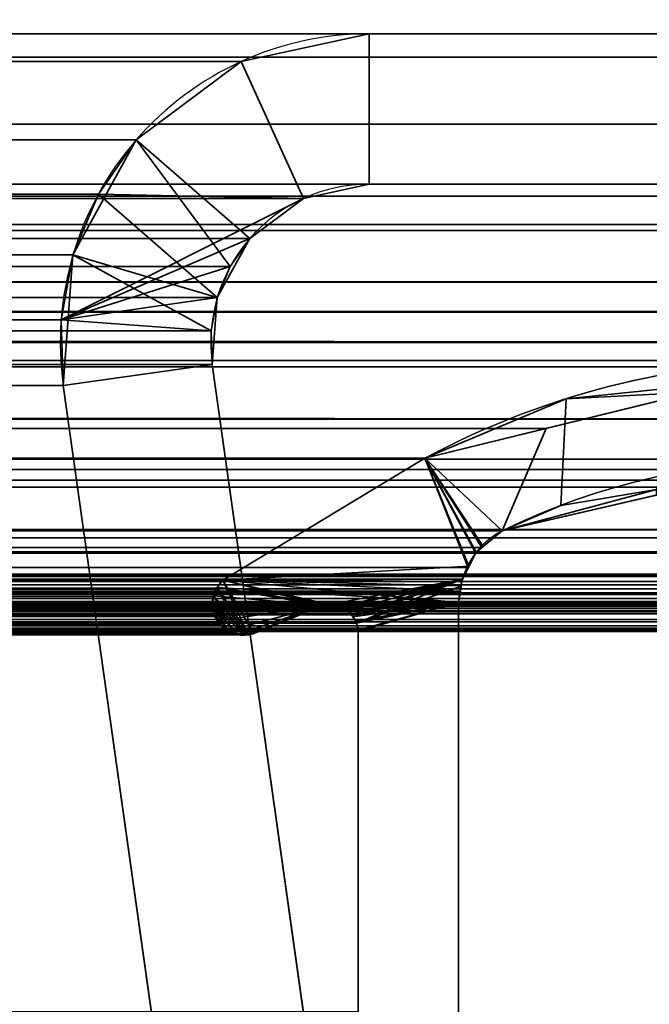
# Model space of a CAD drawing. Header units: millimetres. Extents: x -508 to 6708, y -115 to 193.
# Tile 255 of 256: x 299.63 to 305.9, y 6.82 to 16.64. Entities that reach past the tile are written whole.
import ezdxf

# ---------------------------------------------------------------- set-up
doc = ezdxf.new("R2010")
doc.units = ezdxf.units.MM
doc.layers.add('151', color=7, linetype='Continuous', true_color=0xffffff)

# ---------------------------------------------------------------- blocks, each defined once
blk = doc.blocks.new('UG_SURFACE_001')
at = {"layer": '151', "color": 252, "linetype": 'Continuous', "lineweight": 35}
for points in [[(507.5, -10, 2215.25), (507.5, 174.4, 2215.25), (-507.5, 174.4, 2215.25), (-507.5, -10, 2215.25)], [(-357.5, -10, 2065.2499), (-357.5, 174.4, 2065.2499), (357.5, 174.4, 2065.2499), (357.5, -10, 2065.2499)]]:
    blk.add_3dface(points, dxfattribs=at)
blk = doc.blocks.new('UG_SURFACE_086')
at = {"layer": '151', "color": 252, "linetype": 'Continuous', "lineweight": 35}
for points in [[(311.42, 16.5, 2018.6701), (-311.42, 16.5, 2018.6701), (-312.5987, 16.2655, 2019.8486), (312.5987, 16.2655, 2019.8486)], [(-311.42, 16.5, 2018.6701), (311.42, 16.5, 2018.6701), (303.11, 16.5, 2010.36), (-303.11, 16.5, 2010.36)], [(301.8327, 16.2227, 2009.0828), (-301.8327, 16.2227, 2009.0828), (-303.11, 16.5, 2010.36), (303.11, 16.5, 2010.36)], [(303.11, 15, 2010.36), (302.4547, 14.8577, 2009.7048), (301.8327, 16.2227, 2009.0828), (303.11, 16.5, 2010.36)], [(311.42, 15, 2018.6701), (303.11, 15, 2010.36), (303.11, 16.5, 2010.36), (311.42, 16.5, 2018.6701)], [(312.5987, 16.2655, 2019.8486), (-312.5987, 16.2655, 2019.8486), (-313.5979, 15.5979, 2020.8478), (313.5979, 15.5979, 2020.8478)], [(300.7855, 15.4407, 2008.0354), (-300.7855, 15.4407, 2008.0354), (-301.8327, 16.2227, 2009.0828), (301.8327, 16.2227, 2009.0828)], [(300.4096, 14.9014, 2007.6597), (300.7855, 15.4407, 2008.0354), (301.8327, 16.2227, 2009.0828), (302.4547, 14.8577, 2009.7048)], [(313.5979, 15.5979, 2020.8478), (-313.5979, 15.5979, 2020.8478), (-314.2655, 14.5987, 2021.5156), (314.2655, 14.5987, 2021.5156)], [(-300.4096, 14.9014, 2007.6597), (-300.7855, 15.4407, 2008.0354), (300.7855, 15.4407, 2008.0354)], [(-300.4096, 14.9014, 2007.6597), (300.7855, 15.4407, 2008.0354), (300.4096, 14.9014, 2007.6597)], [(312.0247, 14.8797, 2019.2747), (-312.0247, 14.8797, 2019.2747), (-311.42, 15, 2018.6701), (311.42, 15, 2018.6701)], [(-311.42, 15, 2018.6701), (-303.11, 15, 2010.36), (303.11, 15, 2010.36), (311.42, 15, 2018.6701)], [(303.11, 15, 2010.36), (-303.11, 15, 2010.36), (-302.4547, 14.8577, 2009.7048), (302.4547, 14.8577, 2009.7048)], [(312.5372, 14.5372, 2019.7873), (-312.5372, 14.5372, 2019.7873), (-312.0247, 14.8797, 2019.2747), (312.0247, 14.8797, 2019.2747)], [(302.4547, 14.8577, 2009.7048), (-302.4547, 14.8577, 2009.7048), (-301.9175, 14.4566, 2009.1674), (301.9175, 14.4566, 2009.1674)], [(300.4096, 14.9014, 2007.6597), (-300.1568, 14.2948, 2007.4067), (-300.4096, 14.9014, 2007.6597)], [(300.4096, 14.9014, 2007.6597), (300.1568, 14.2948, 2007.4067), (-300.1568, 14.2948, 2007.4067)], [(302.4547, 14.8577, 2009.7048), (300.0384, 13.6483, 2007.2885), (300.1568, 14.2948, 2007.4067), (300.4096, 14.9014, 2007.6597)], [(300.0384, 13.6483, 2007.2885), (302.4547, 14.8577, 2009.7048), (301.9175, 14.4566, 2009.1674)], [(314.4408, 14.0209, 2021.6908), (314.2655, 14.5987, 2021.5156), (-314.2655, 14.5987, 2021.5156), (-314.4408, 14.0209, 2021.6908)], [(312.8797, 14.0246, 2020.1297), (-312.8797, 14.0246, 2020.1297), (-312.5372, 14.5372, 2019.7873), (312.5372, 14.5372, 2019.7873)], [(301.7247, 14.18, 2008.9748), (-301.9175, 14.4566, 2009.1674), (-301.7247, 14.18, 2008.9748)], [(301.7247, 14.18, 2008.9748), (301.9175, 14.4566, 2009.1674), (-301.9175, 14.4566, 2009.1674)], [(300.0384, 13.6483, 2007.2885), (301.9175, 14.4566, 2009.1674), (301.7247, 14.18, 2008.9748)], [(-300.0384, 13.6483, 2007.2885), (-300.1568, 14.2948, 2007.4067), (300.1568, 14.2948, 2007.4067)], [(-300.0384, 13.6483, 2007.2885), (300.1568, 14.2948, 2007.4067), (300.0384, 13.6483, 2007.2885)], [(-301.7247, 14.18, 2008.9748), (301.595, 13.8687, 2008.8451), (301.7247, 14.18, 2008.9748)], [(-301.7247, 14.18, 2008.9748), (-301.595, 13.8687, 2008.8451), (301.595, 13.8687, 2008.8451)], [(301.7247, 14.18, 2008.9748), (301.595, 13.8687, 2008.8451), (300.0384, 13.6483, 2007.2885)], [(-314.4408, 14.0209, 2021.6908), (-314.5, 13.42, 2021.75), (314.5, 13.42, 2021.75)], [(-314.4408, 14.0209, 2021.6908), (314.5, 13.42, 2021.75), (314.4408, 14.0209, 2021.6908)], [(-312.9697, 13.7282, 2020.2196), (-312.8797, 14.0246, 2020.1297), (312.8797, 14.0246, 2020.1297), (312.9697, 13.7282, 2020.2196)], [(301.5343, 13.5371, 2008.7843), (-301.595, 13.8687, 2008.8451), (-301.5343, 13.5371, 2008.7843)], [(301.5343, 13.5371, 2008.7843), (301.595, 13.8687, 2008.8451), (-301.595, 13.8687, 2008.8451)], [(301.595, 13.8687, 2008.8451), (301.5343, 13.5371, 2008.7843), (300.0384, 13.6483, 2007.2885)], [(312.9697, 13.7282, 2020.2196), (-313, 13.42, 2020.2501), (-312.9697, 13.7282, 2020.2196)], [(312.9697, 13.7282, 2020.2196), (313, 13.42, 2020.2501), (-313, 13.42, 2020.2501)], [(300.0384, 13.6483, 2007.2885), (-300.0599, 12.9913, 2007.3099), (-300.0384, 13.6483, 2007.2885)], [(300.0384, 13.6483, 2007.2885), (300.0599, 12.9913, 2007.3099), (-300.0599, 12.9913, 2007.3099)], [(300.0599, 12.9913, 2007.3099), (300.0384, 13.6483, 2007.2885), (301.5343, 13.5371, 2008.7843), (301.5454, 13.2001, 2008.7953)], [(-301.5343, 13.5371, 2008.7843), (-301.5454, 13.2001, 2008.7953), (301.5454, 13.2001, 2008.7953)], [(-301.5343, 13.5371, 2008.7843), (301.5454, 13.2001, 2008.7953), (301.5343, 13.5371, 2008.7843)], [(-314.5, -21.92, 2021.75), (314.5, -21.92, 2021.75), (314.5, 13.42, 2021.75), (-314.5, 13.42, 2021.75)], [(-313, -21.92, 2020.2501), (-313, 13.42, 2020.2501), (313, 13.42, 2020.2501), (313, -21.92, 2020.2501)], [(-301.5454, 13.2001, 2008.7953), (-302.4781, 6.5631, 2009.7282), (302.4781, 6.5631, 2009.7282), (301.5454, 13.2001, 2008.7953)], [(300.9927, 6.3544, 2008.2426), (300.0599, 12.9913, 2007.3099), (301.5454, 13.2001, 2008.7953), (302.4781, 6.5631, 2009.7282)], [(-300.0599, 12.9913, 2007.3099), (300.0599, 12.9913, 2007.3099), (300.9927, 6.3544, 2008.2426), (-300.9927, 6.3544, 2008.2426)]]:
    blk.add_3dface(points, dxfattribs=at)
blk = doc.blocks.new('UG_SURFACE_087')
at = {"layer": '151', "color": 252, "linetype": 'Continuous', "lineweight": 35}
for points in [[(303.11, 16.5, 2010.36), (303.11, 16.5, -7.75), (301.8327, 16.2227, -7.75), (301.8327, 16.2227, 2009.0828)], [(303.11, 15, -7.75), (302.4547, 14.8577, -7.75), (301.8327, 16.2227, -7.75), (303.11, 16.5, -7.75)], [(303.11, 16.5, 2010.36), (301.8327, 16.2227, 2009.0828), (302.4547, 14.8577, 2009.7048), (303.11, 15, 2010.36)], [(311.42, 16.5, 2018.6701), (311.42, 16.5, -7.75), (303.11, 16.5, -7.75), (303.11, 16.5, 2010.36)], [(311.42, 15, -7.75), (303.11, 15, -7.75), (303.11, 16.5, -7.75), (311.42, 16.5, -7.75)], [(311.42, 16.5, 2018.6701), (303.11, 16.5, 2010.36), (303.11, 15, 2010.36), (311.42, 15, 2018.6701)], [(301.8327, 16.2227, 2009.0828), (301.8327, 16.2227, -7.75), (300.7855, 15.4407, -7.75), (300.7855, 15.4407, 2008.0354)], [(302.4547, 14.8577, -7.75), (301.9175, 14.4566, -7.75), (300.7855, 15.4407, -7.75), (301.8327, 16.2227, -7.75)], [(301.9175, 14.4566, 2009.1674), (302.4547, 14.8577, 2009.7048), (301.8327, 16.2227, 2009.0828), (300.7855, 15.4407, 2008.0354)], [(300.7855, 15.4407, -7.75), (300.1568, 14.2948, -7.75), (300.1568, 14.2948, 2007.4067)], [(300.1568, 14.2948, 2007.4067), (300.4096, 14.9014, 2007.6597), (300.7855, 15.4407, -7.75)], [(300.1568, 14.2948, -7.75), (300.7855, 15.4407, -7.75), (301.9175, 14.4566, -7.75), (301.595, 13.8687, -7.75)], [(300.4096, 14.9014, 2007.6597), (300.7855, 15.4407, 2008.0354), (300.7855, 15.4407, -7.75)], [(300.7855, 15.4407, 2008.0354), (300.4096, 14.9014, 2007.6597), (301.595, 13.8687, 2008.8451), (301.7247, 14.18, 2008.9748)], [(301.7247, 14.18, 2008.9748), (301.9175, 14.4566, 2009.1674), (300.7855, 15.4407, 2008.0354)], [(302.4547, 14.8577, 2009.7048), (302.4547, 14.8577, -7.75), (303.11, 15, -7.75), (303.11, 15, 2010.36)], [(311.42, 15, 2018.6701), (303.11, 15, 2010.36), (303.11, 15, -7.75), (311.42, 15, -7.75)], [(301.5343, 13.5371, 2008.7843), (301.595, 13.8687, 2008.8451), (300.4096, 14.9014, 2007.6597), (300.1568, 14.2948, 2007.4067)], [(301.9175, 14.4566, 2009.1674), (301.9175, 14.4566, -7.75), (302.4547, 14.8577, -7.75), (302.4547, 14.8577, 2009.7048)], [(301.7247, 14.18, 2008.9748), (301.595, 13.8687, -7.75), (301.9175, 14.4566, -7.75)], [(301.9175, 14.4566, -7.75), (301.9175, 14.4566, 2009.1674), (301.7247, 14.18, 2008.9748)], [(300.0384, 13.6483, 2007.2885), (300.1568, 14.2948, -7.75), (300.0599, 12.9913, -7.75)], [(300.0384, 13.6483, 2007.2885), (300.1568, 14.2948, 2007.4067), (300.1568, 14.2948, -7.75)], [(300.1568, 14.2948, 2007.4067), (300.0384, 13.6483, 2007.2885), (301.5343, 13.5371, 2008.7843)], [(300.0599, 12.9913, -7.75), (300.1568, 14.2948, -7.75), (301.595, 13.8687, -7.75), (301.5454, 13.2001, -7.75)], [(301.7247, 14.18, 2008.9748), (301.595, 13.8687, 2008.8451), (301.595, 13.8687, -7.75)], [(301.595, 13.8687, -7.75), (301.595, 13.8687, 2008.8451), (301.5343, 13.5371, 2008.7843)], [(301.5343, 13.5371, 2008.7843), (301.5454, 13.2001, -7.75), (301.595, 13.8687, -7.75)], [(300.0599, 12.9913, -7.75), (300.0599, 12.9913, 2007.3099), (300.0384, 13.6483, 2007.2885)], [(301.5454, 13.2001, 2008.7953), (301.5343, 13.5371, 2008.7843), (300.0384, 13.6483, 2007.2885), (300.0599, 12.9913, 2007.3099)], [(301.5343, 13.5371, 2008.7843), (301.5454, 13.2001, 2008.7953), (301.5454, 13.2001, -7.75)], [(300.9927, 6.3544, -7.75), (300.0599, 12.9913, -7.75), (301.5454, 13.2001, -7.75), (302.4781, 6.5631, -7.75)], [(302.4781, 6.5631, 2009.7282), (301.5454, 13.2001, 2008.7953), (300.0599, 12.9913, 2007.3099), (300.9927, 6.3544, 2008.2426)], [(301.5454, 13.2001, 2008.7953), (302.4781, 6.5631, 2009.7282), (302.4781, 6.5631, -7.75), (301.5454, 13.2001, -7.75)], [(300.0599, 12.9913, 2007.3099), (300.0599, 12.9913, -7.75), (300.9927, 6.3544, -7.75), (300.9927, 6.3544, 2008.2426)]]:
    blk.add_3dface(points, dxfattribs=at)
blk = doc.blocks.new('UG_SURFACE_093')
at = {"layer": '151', "color": 7, "linetype": 'Continuous', "lineweight": 35}
for points in [[(-307.6356, 13.2427, 2014.8857), (-309.7984, 12.6572, 2017.0484), (309.7984, 12.6572, 2017.0484)], [(-307.6356, 13.2427, 2014.8857), (309.7984, 12.6572, 2017.0484), (307.6356, 13.2427, 2014.8857)], [(307.6356, 13.2427, 2014.8857), (307.3696, 13.1774, 2014.6196), (-307.3696, 13.1774, 2014.6196), (-307.6356, 13.2427, 2014.8857)], [(304.8735, 12.564, 2012.1236), (-304.8735, 12.564, 2012.1236), (-307.3696, 13.1774, 2014.6196), (307.3696, 13.1774, 2014.6196)], [(306.3062, 11.9768, 2013.5562), (304.4322, 11.5427, 2011.6823), (304.8735, 12.564, 2012.1236), (307.3696, 13.1774, 2014.6196)], [(309.7984, 12.6572, 2017.0484), (-309.7984, 12.6572, 2017.0484), (-311.652, 12.1555, 2018.9021), (311.652, 12.1555, 2018.9021)], [(303.663, 12.2666, 2010.9129), (-303.663, 12.2666, 2010.9129), (-304.8735, 12.564, 2012.1236), (304.8735, 12.564, 2012.1236)], [(304.4322, 11.5427, 2011.6823), (303.663, 12.2666, 2010.9129), (304.8735, 12.564, 2012.1236)], [(307.5121, 12.2561, 2014.7622), (-308.4338, 12.0469, 2015.6839), (-307.5121, 12.2561, 2014.7622)], [(307.5121, 12.2561, 2014.7622), (308.4338, 12.0469, 2015.6839), (-308.4338, 12.0469, 2015.6839)], [(-307.5121, 12.2561, 2014.7622), (306.3062, 11.9768, 2013.5562), (307.5121, 12.2561, 2014.7622)], [(-307.5121, 12.2561, 2014.7622), (-306.3062, 11.9768, 2013.5562), (306.3062, 11.9768, 2013.5562)], [(303.663, 12.2666, 2010.9129), (301.6499, 11.0514, 2008.8999), (-301.6499, 11.0514, 2008.8999), (-303.663, 12.2666, 2010.9129)], [(304.0937, 11.1752, 2011.3437), (304.0347, 11.0607, 2011.2846), (301.6499, 11.0514, 2008.8999), (303.663, 12.2666, 2010.9129)], [(303.663, 12.2666, 2010.9129), (304.4322, 11.5427, 2011.6823), (304.2326, 11.3749, 2011.4825)], [(303.663, 12.2666, 2010.9129), (304.1691, 11.3216, 2011.4191), (304.0937, 11.1752, 2011.3437)], [(304.2326, 11.3749, 2011.4825), (304.1691, 11.3216, 2011.4191), (303.663, 12.2666, 2010.9129)], [(313.4445, 11.0875, 2020.6945), (311.652, 12.1555, 2018.9021), (-311.652, 12.1555, 2018.9021), (-313.4445, 11.0875, 2020.6945)], [(310.595, 11.5565, 2017.8449), (-310.595, 11.5565, 2017.8449), (-308.4338, 12.0469, 2015.6839), (308.4338, 12.0469, 2015.6839)], [(306.3062, 11.9768, 2013.5562), (-306.3062, 11.9768, 2013.5562), (-304.4322, 11.5427, 2011.6823), (304.4322, 11.5427, 2011.6823)], [(-310.7077, 11.4722, 2017.9577), (-310.595, 11.5565, 2017.8449), (310.595, 11.5565, 2017.8449)], [(310.595, 11.5565, 2017.8449), (310.605, 11.552, 2017.8549), (-310.7077, 11.4722, 2017.9577)], [(310.605, 11.552, 2017.8549), (310.7073, 11.4721, 2017.9574), (-310.7077, 11.4722, 2017.9577)], [(304.4322, 11.5427, 2011.6823), (-304.4322, 11.5427, 2011.6823), (-304.2326, 11.3749, 2011.4825), (304.2326, 11.3749, 2011.4825)], [(310.886, 11.3326, 2018.136), (-310.8725, 11.3488, 2018.1224), (-310.7077, 11.4722, 2017.9577)], [(-310.7077, 11.4722, 2017.9577), (310.7073, 11.4721, 2017.9574), (310.886, 11.3326, 2018.136)], [(311.0107, 11.1085, 2018.2607), (-311.0102, 11.1078, 2018.2602), (-310.8901, 11.318, 2018.1401)], [(310.886, 11.3326, 2018.136), (-310.8901, 11.318, 2018.1401), (-310.8725, 11.3488, 2018.1224)], [(310.886, 11.3326, 2018.136), (310.8926, 11.3208, 2018.1425), (-310.8901, 11.318, 2018.1401)], [(-310.8901, 11.318, 2018.1401), (310.8926, 11.3208, 2018.1425), (311.0107, 11.1085, 2018.2607)], [(304.1691, 11.3216, 2011.4191), (-304.2326, 11.3749, 2011.4825), (-304.1691, 11.3216, 2011.4191)], [(304.1691, 11.3216, 2011.4191), (304.2326, 11.3749, 2011.4825), (-304.2326, 11.3749, 2011.4825)], [(-304.1691, 11.3216, 2011.4191), (304.0937, 11.1752, 2011.3437), (304.1691, 11.3216, 2011.4191)], [(-304.1691, 11.3216, 2011.4191), (-304.0937, 11.1752, 2011.3437), (304.0937, 11.1752, 2011.3437)], [(311.0184, 11.0946, 2018.2683), (-311.0196, 11.0912, 2018.2695), (-311.0102, 11.1078, 2018.2602)], [(-311.0102, 11.1078, 2018.2602), (311.0107, 11.1085, 2018.2607), (311.0184, 11.0946, 2018.2683)], [(304.0347, 11.0607, 2011.2846), (-304.0937, 11.1752, 2011.3437), (-304.0347, 11.0607, 2011.2846)], [(304.0347, 11.0607, 2011.2846), (304.0937, 11.1752, 2011.3437), (-304.0937, 11.1752, 2011.3437)], [(-313.5506, 10.9642, 2020.8006), (313.5506, 10.9642, 2020.8006), (313.5326, 11.0036, 2020.7827)], [(-313.5326, 11.0036, 2020.7827), (-313.5506, 10.9642, 2020.8006), (313.5326, 11.0036, 2020.7827)], [(313.5326, 11.0036, 2020.7827), (313.4978, 11.0368, 2020.7477), (-313.4978, 11.0368, 2020.7477), (-313.5326, 11.0036, 2020.7827)], [(313.4445, 11.0875, 2020.6945), (-313.4445, 11.0875, 2020.6945), (-313.4978, 11.0368, 2020.7477), (313.4978, 11.0368, 2020.7477)], [(311.0184, 11.0946, 2018.2683), (-311.0615, 10.8663, 2018.3115), (-311.0196, 11.0912, 2018.2695)], [(311.0184, 11.0946, 2018.2683), (311.0615, 10.8663, 2018.3115), (-311.0615, 10.8663, 2018.3115)], [(-304.0347, 11.0607, 2011.2846), (304.0171, 10.9423, 2011.2672), (304.0347, 11.0607, 2011.2846)], [(-304.0347, 11.0607, 2011.2846), (-304.0171, 10.9423, 2011.2672), (304.0171, 10.9423, 2011.2672)], [(-301.5873, 10.9733, 2008.8372), (-301.6499, 11.0514, 2008.8999), (301.6499, 11.0514, 2008.8999)], [(301.6499, 11.0514, 2008.8999), (301.5881, 10.972, 2008.8382), (-301.5873, 10.9733, 2008.8372)], [(301.903, 10.5036, 2009.1531), (301.8747, 10.5076, 2009.1248), (301.5881, 10.972, 2008.8382), (301.6499, 11.0514, 2008.8999)], [(301.6499, 11.0514, 2008.8999), (304.0347, 11.0607, 2011.2846), (304.0171, 10.9423, 2011.2672)], [(301.6499, 11.0514, 2008.8999), (301.96, 10.5173, 2009.2101), (301.903, 10.5036, 2009.1531)], [(301.6499, 11.0514, 2008.8999), (302.6485, 10.798, 2009.8984), (301.96, 10.5173, 2009.2101)], [(301.6499, 11.0514, 2008.8999), (302.7161, 10.8082, 2009.9661), (302.682, 10.8051, 2009.932)], [(302.682, 10.8051, 2009.932), (302.6485, 10.798, 2009.8984), (301.6499, 11.0514, 2008.8999)], [(302.8019, 10.7896, 2010.052), (302.7161, 10.8082, 2009.9661), (301.6499, 11.0514, 2008.8999), (304, 10.8277, 2011.25)], [(304.0171, 10.9423, 2011.2672), (304, 10.8277, 2011.25), (301.6499, 11.0514, 2008.8999)], [(-313.5758, 10.9091, 2020.8259), (-313.5839, 10.838, 2020.834), (313.5839, 10.838, 2020.834)], [(313.5758, 10.9091, 2020.8259), (313.5682, 10.9257, 2020.8182), (-313.5682, 10.9257, 2020.8182), (-313.5758, 10.9091, 2020.8259)], [(-313.5758, 10.9091, 2020.8259), (313.5839, 10.838, 2020.834), (313.5758, 10.9091, 2020.8259)], [(313.5506, 10.9642, 2020.8006), (-313.5506, 10.9642, 2020.8006), (-313.5682, 10.9257, 2020.8182), (313.5682, 10.9257, 2020.8182)], [(304.0171, 10.9423, 2011.2672), (-304.0171, 10.9423, 2011.2672), (-304, 10.8277, 2011.25), (304, 10.8277, 2011.25)], [(-301.5826, 10.9675, 2008.8327), (-301.5873, 10.9733, 2008.8372), (301.5881, 10.972, 2008.8382)], [(-301.5826, 10.9675, 2008.8327), (301.5881, 10.972, 2008.8382), (301.5783, 10.9593, 2008.8282)], [(301.5783, 10.9593, 2008.8282), (-301.5528, 10.8865, 2008.8029), (-301.5826, 10.9675, 2008.8327)], [(301.5783, 10.9593, 2008.8282), (301.5539, 10.8859, 2008.8038), (-301.5528, 10.8865, 2008.8029)], [(301.5539, 10.8859, 2008.8038), (301.5783, 10.9593, 2008.8282), (301.5881, 10.972, 2008.8382), (301.8747, 10.5076, 2009.1248)], [(313.5854, 10.8249, 2020.8354), (-313.5839, 10.838, 2020.834), (-313.5854, 10.8249, 2020.8354)], [(-313.5854, 10.8249, 2020.8354), (-313.572, 10.7445, 2020.822), (313.572, 10.7445, 2020.822), (313.5854, 10.8249, 2020.8354)], [(313.5854, 10.8249, 2020.8354), (313.5839, 10.838, 2020.834), (-313.5839, 10.838, 2020.834)], [(312.3996, 10.8171, 2019.6495), (313.1971, 10.5484, 2020.447), (-313.1971, 10.5484, 2020.447), (-312.3996, 10.8171, 2019.6495)], [(312.3996, 10.8171, 2019.6495), (-312.3996, 10.8171, 2019.6495), (-312.3857, 10.8169, 2019.6357)], [(312.3439, 10.826, 2019.594), (-312.3857, 10.8169, 2019.6357), (-312.3131, 10.8159, 2019.5632)], [(312.3439, 10.826, 2019.594), (312.3856, 10.8193, 2019.6357), (-312.3857, 10.8169, 2019.6357)], [(-312.3857, 10.8169, 2019.6357), (312.3856, 10.8193, 2019.6357), (312.3996, 10.8171, 2019.6495)], [(-312.3131, 10.8159, 2019.5632), (312.3137, 10.8195, 2019.5637), (312.3439, 10.826, 2019.594)], [(312.3137, 10.8195, 2019.5637), (-312.3131, 10.8159, 2019.5632), (-312.26, 10.8152, 2019.51)], [(-312.26, 10.8152, 2019.51), (312.2388, 10.8035, 2019.4888), (312.3137, 10.8195, 2019.5637)], [(-312.26, 10.8152, 2019.51), (-312.2396, 10.8032, 2019.4895), (312.2388, 10.8035, 2019.4888)], [(312.2226, 10.8, 2019.4726), (312.2388, 10.8035, 2019.4888), (-312.2396, 10.8032, 2019.4895)], [(312.2042, 10.7898, 2019.4542), (-312.2396, 10.8032, 2019.4895), (-312.1823, 10.7697, 2019.4323)], [(312.2042, 10.7898, 2019.4542), (312.2226, 10.8, 2019.4726), (-312.2396, 10.8032, 2019.4895)], [(-311.0615, 5.7187, 2018.3115), (-311.0615, 10.8663, 2018.3115), (311.0615, 10.8663, 2018.3115), (311.0615, 5.7187, 2018.3115)], [(-304, 10.8277, 2011.25), (-304, 4.7035, 2011.25), (304, 4.7035, 2011.25), (304, 10.8277, 2011.25)], [(302.8019, 10.7896, 2010.052), (-302.8019, 10.7896, 2010.052), (-302.7161, 10.8082, 2009.9661), (302.7161, 10.8082, 2009.9661)], [(302.682, 10.8051, 2009.932), (-302.7161, 10.8082, 2009.9661), (-302.682, 10.8051, 2009.932)], [(302.682, 10.8051, 2009.932), (302.7161, 10.8082, 2009.9661), (-302.7161, 10.8082, 2009.9661)], [(-302.682, 10.8051, 2009.932), (302.6485, 10.798, 2009.8984), (302.682, 10.8051, 2009.932)], [(-302.682, 10.8051, 2009.932), (-302.6485, 10.798, 2009.8984), (302.6485, 10.798, 2009.8984)], [(-301.5502, 10.8796, 2008.8003), (-301.5528, 10.8865, 2008.8029), (301.5539, 10.8859, 2008.8038)], [(-301.5502, 10.8796, 2008.8003), (301.5539, 10.8859, 2008.8038), (301.5482, 10.8687, 2008.7981)], [(301.5482, 10.8687, 2008.7981), (-301.5448, 10.7907, 2008.7948), (-301.5502, 10.8796, 2008.8003)], [(301.5482, 10.8687, 2008.7981), (301.5464, 10.7907, 2008.7965), (-301.5448, 10.7907, 2008.7948)], [(301.5464, 10.7907, 2008.7965), (301.5482, 10.8687, 2008.7981), (301.5539, 10.8859, 2008.8038), (301.8747, 10.5076, 2009.1248)], [(304, 10.8277, 2011.25), (302.8453, 10.7801, 2010.0954), (302.8019, 10.7896, 2010.052)], [(302.8748, 10.7564, 2010.1249), (302.8453, 10.7801, 2010.0954), (304, 10.8277, 2011.25)], [(304, 10.8277, 2011.25), (302.9386, 10.705, 2010.1886), (302.8748, 10.7564, 2010.1249)], [(302.98, 10.6291, 2010.2301), (302.9388, 10.7047, 2010.1888), (302.9386, 10.705, 2010.1886), (304, 10.8277, 2011.25)], [(304, 10.8277, 2011.25), (302.9838, 10.6222, 2010.2339), (302.98, 10.6291, 2010.2301)], [(302.9963, 10.5516, 2010.2463), (302.9838, 10.6222, 2010.2339), (304, 10.8277, 2011.25)], [(304, 10.8277, 2011.25), (302.9979, 10.5427, 2010.2479), (302.9963, 10.5516, 2010.2463)], [(302.9979, 6.7467, 2010.2479), (302.9979, 10.5427, 2010.2479), (304, 10.8277, 2011.25), (304, 4.7035, 2011.25)], [(313.572, 10.7445, 2020.822), (-313.572, 10.7445, 2020.822), (-313.5677, 10.736, 2020.8178), (313.5677, 10.736, 2020.8178)], [(313.5287, 10.6585, 2020.7787), (-313.5677, 10.736, 2020.8178), (-313.5287, 10.6585, 2020.7787)], [(313.5287, 10.6585, 2020.7787), (313.5677, 10.736, 2020.8178), (-313.5677, 10.736, 2020.8178)], [(-312.1823, 10.7697, 2019.4323), (312.1832, 10.7696, 2019.4333), (312.2042, 10.7898, 2019.4542)], [(312.1832, 10.7696, 2019.4333), (-312.1823, 10.7697, 2019.4323), (-312.1634, 10.7586, 2019.4135)], [(-312.1634, 10.7586, 2019.4135), (312.1261, 10.7148, 2019.376), (312.1832, 10.7696, 2019.4333)], [(-312.1634, 10.7586, 2019.4135), (-312.1286, 10.7112, 2019.3787), (312.1261, 10.7148, 2019.376)], [(312.1259, 10.7145, 2019.3758), (312.1261, 10.7148, 2019.376), (-312.1286, 10.7112, 2019.3787)], [(312.1259, 10.7145, 2019.3758), (-312.1286, 10.7112, 2019.3787), (-312.1071, 10.6819, 2019.357)], [(-312.1071, 10.6819, 2019.357), (312.0888, 10.6334, 2019.3388), (312.1259, 10.7145, 2019.3758)], [(302.98, 10.6291, 2010.2301), (-302.98, 10.6291, 2010.2301), (-302.9388, 10.7047, 2010.1888), (302.9388, 10.7047, 2010.1888)], [(302.9386, 10.705, 2010.1886), (-302.9388, 10.7047, 2010.1888), (-302.9386, 10.705, 2010.1886)], [(302.9386, 10.705, 2010.1886), (302.9388, 10.7047, 2010.1888), (-302.9388, 10.7047, 2010.1888)], [(-302.9386, 10.705, 2010.1886), (-302.8748, 10.7564, 2010.1249), (302.8748, 10.7564, 2010.1249), (302.9386, 10.705, 2010.1886)], [(302.8453, 10.7801, 2010.0954), (-302.8748, 10.7564, 2010.1249), (-302.8453, 10.7801, 2010.0954)], [(302.8453, 10.7801, 2010.0954), (302.8748, 10.7564, 2010.1249), (-302.8748, 10.7564, 2010.1249)], [(-302.8453, 10.7801, 2010.0954), (-302.8019, 10.7896, 2010.052), (302.8019, 10.7896, 2010.052), (302.8453, 10.7801, 2010.0954)], [(301.96, 10.5173, 2009.2101), (302.6485, 10.798, 2009.8984), (-302.6485, 10.798, 2009.8984), (-301.96, 10.5173, 2009.2101)], [(301.5461, 10.777, 2008.796), (-301.5684, 10.6955, 2008.8184), (-301.5656, 10.7002, 2008.8155)], [(301.5461, 10.777, 2008.796), (301.5689, 10.6953, 2008.8189), (-301.5684, 10.6955, 2008.8184)], [(-301.5656, 10.7002, 2008.8155), (301.5464, 10.7907, 2008.7965), (301.5461, 10.777, 2008.796)], [(-301.5656, 10.7002, 2008.8155), (-301.5448, 10.7899, 2008.7948), (301.5464, 10.7907, 2008.7965)], [(-301.5448, 10.7899, 2008.7948), (-301.5448, 10.7907, 2008.7948), (301.5464, 10.7907, 2008.7965)], [(301.5689, 10.6953, 2008.8189), (301.5461, 10.777, 2008.796), (301.5464, 10.7907, 2008.7965), (301.7019, 10.5484, 2008.9519)], [(301.5464, 10.7907, 2008.7965), (301.8747, 10.5076, 2009.1248), (301.7785, 10.5211, 2009.0284)], [(301.7785, 10.5211, 2009.0284), (301.7296, 10.528, 2008.9796), (301.7019, 10.5484, 2008.9519), (301.5464, 10.7907, 2008.7965)], [(-313.5287, 10.6585, 2020.7787), (-313.5278, 10.6576, 2020.7777), (313.5278, 10.6576, 2020.7777), (313.5287, 10.6585, 2020.7787)], [(313.5278, 10.6576, 2020.7777), (-313.5278, 10.6576, 2020.7777), (-313.4589, 10.5964, 2020.7088), (313.4589, 10.5964, 2020.7088)], [(-312.1071, 10.6819, 2019.357), (-312.0888, 10.6334, 2019.3388), (312.0888, 10.6334, 2019.3388)], [(312.0888, 6.3541, 2019.3388), (312.0888, 10.6334, 2019.3388), (-312.0888, 10.6334, 2019.3388), (-312.0888, 6.3541, 2019.3388)], [(302.9838, 10.6222, 2010.2339), (-302.9963, 10.5516, 2010.2463), (-302.9838, 10.6222, 2010.2339)], [(302.9838, 10.6222, 2010.2339), (302.9963, 10.5516, 2010.2463), (-302.9963, 10.5516, 2010.2463)], [(-302.9838, 10.6222, 2010.2339), (-302.98, 10.6291, 2010.2301), (302.98, 10.6291, 2010.2301), (302.9838, 10.6222, 2010.2339)], [(-301.6545, 10.5755, 2008.9045), (301.6227, 10.6068, 2008.8727), (301.7019, 10.5484, 2008.9519)], [(-301.6545, 10.5755, 2008.9045), (-301.6227, 10.6068, 2008.8727), (301.6227, 10.6068, 2008.8727)], [(-301.6227, 10.6068, 2008.8727), (-301.6166, 10.6167, 2008.8665), (301.6164, 10.6165, 2008.8663)], [(301.6164, 10.6165, 2008.8663), (301.6227, 10.6068, 2008.8727), (-301.6227, 10.6068, 2008.8727)], [(301.5713, 10.6865, 2008.8212), (-301.6166, 10.6167, 2008.8665), (-301.5684, 10.6955, 2008.8184)], [(301.5713, 10.6865, 2008.8212), (301.6164, 10.6165, 2008.8663), (-301.6166, 10.6167, 2008.8665)], [(-301.5684, 10.6955, 2008.8184), (301.5689, 10.6953, 2008.8189), (301.5713, 10.6865, 2008.8212)], [(301.7019, 10.5484, 2008.9519), (301.6164, 10.6165, 2008.8663), (301.5713, 10.6865, 2008.8212), (301.5689, 10.6953, 2008.8189)], [(301.7019, 10.5484, 2008.9519), (301.6227, 10.6068, 2008.8727), (301.6164, 10.6165, 2008.8663)], [(313.4325, 10.573, 2020.6826), (-313.4589, 10.5964, 2020.7088), (-313.4325, 10.573, 2020.6826)], [(313.4325, 10.573, 2020.6826), (313.4589, 10.5964, 2020.7088), (-313.4589, 10.5964, 2020.7088)], [(313.4325, 10.573, 2020.6826), (-313.4325, 10.573, 2020.6826), (-313.4017, 10.558, 2020.6518)], [(313.4017, 10.558, 2020.6518), (313.4325, 10.573, 2020.6826), (-313.4017, 10.558, 2020.6518)], [(-313.4017, 10.558, 2020.6518), (-313.3788, 10.5549, 2020.6287), (313.3788, 10.5549, 2020.6287), (313.4017, 10.558, 2020.6518)], [(313.3788, 10.5549, 2020.6287), (-313.3788, 10.5549, 2020.6287), (-313.2904, 10.543, 2020.5405), (313.2904, 10.543, 2020.5405)], [(313.2478, 10.5372, 2020.4978), (-313.2904, 10.543, 2020.5405), (-313.2478, 10.5372, 2020.4978)], [(313.2478, 10.5372, 2020.4978), (313.2904, 10.543, 2020.5405), (-313.2904, 10.543, 2020.5405)], [(-313.2478, 10.5372, 2020.4978), (313.1971, 10.5484, 2020.447), (313.2478, 10.5372, 2020.4978)], [(-313.2478, 10.5372, 2020.4978), (-313.1971, 10.5484, 2020.447), (313.1971, 10.5484, 2020.447)], [(302.9979, 10.5427, 2010.2479), (-302.9979, 10.5427, 2010.2479), (-302.9963, 10.5516, 2010.2463), (302.9963, 10.5516, 2010.2463)], [(302.9979, 10.5427, 2010.2479), (302.9979, 6.7467, 2010.2479), (-302.9979, 6.7467, 2010.2479), (-302.9979, 10.5427, 2010.2479)], [(-301.96, 10.5173, 2009.2101), (-301.8739, 10.5128, 2009.1238), (301.8747, 10.5076, 2009.1248)], [(301.8747, 10.5076, 2009.1248), (301.903, 10.5036, 2009.1531), (-301.96, 10.5173, 2009.2101)], [(301.903, 10.5036, 2009.1531), (301.96, 10.5173, 2009.2101), (-301.96, 10.5173, 2009.2101)], [(301.8747, 10.5076, 2009.1248), (-301.8739, 10.5128, 2009.1238), (-301.7878, 10.5084, 2009.0377)], [(-301.7878, 10.5084, 2009.0377), (301.7785, 10.5211, 2009.0284), (301.8747, 10.5076, 2009.1248)], [(-301.7878, 10.5084, 2009.0377), (-301.7784, 10.5132, 2009.0284), (301.7785, 10.5211, 2009.0284)], [(301.7296, 10.528, 2008.9796), (-301.7784, 10.5132, 2009.0284), (-301.7021, 10.5516, 2008.9521)], [(301.7296, 10.528, 2008.9796), (301.7785, 10.5211, 2009.0284), (-301.7784, 10.5132, 2009.0284)], [(301.7019, 10.5484, 2008.9519), (-301.7021, 10.5516, 2008.9521), (-301.6545, 10.5755, 2008.9045)], [(-301.7021, 10.5516, 2008.9521), (301.7019, 10.5484, 2008.9519), (301.7296, 10.528, 2008.9796)]]:
    blk.add_3dface(points, dxfattribs=at)
blk = doc.blocks.new('UG_SURFACE_094')
at = {"layer": '151', "color": 7, "linetype": 'Continuous', "lineweight": 35}
for points in [[(305.9705, 11.9548, -7.75), (305.0178, 11.7957, -7.75), (305.0702, 12.8596, -7.75), (306.3297, 12.9878, -7.75)], [(306.3408, 12.9246, 2013.5908), (306.3297, 12.9878, -7.75), (305.0702, 12.8596, -7.75)], [(303.663, 12.2666, 2010.9129), (306.3408, 12.9246, 2013.5908), (305.0702, 12.8596, -7.75)], [(306.3408, 12.9246, 2013.5908), (303.663, 12.2666, 2010.9129), (304.4322, 11.5427, 2011.6823), (305.9707, 11.8991, 2013.2208)], [(305.0702, 12.8596, -7.75), (303.663, 12.2666, -7.75), (303.663, 12.2666, 2010.9129)], [(305.0178, 11.7957, -7.75), (304.4322, 11.5427, -7.75), (303.663, 12.2666, -7.75), (305.0702, 12.8596, -7.75)], [(303.663, 12.2666, -7.75), (301.6499, 11.0514, -7.75), (301.6499, 11.0514, 2008.8999), (303.663, 12.2666, 2010.9129)], [(301.6499, 11.0514, -7.75), (303.663, 12.2666, -7.75), (304.1743, 11.3282, -7.75), (304.1058, 11.1916, -7.75)], [(303.663, 12.2666, 2010.9129), (301.6499, 11.0514, 2008.8999), (304.0347, 11.0607, 2011.2846), (304.1008, 11.1889, 2011.3509)], [(303.663, 12.2666, -7.75), (304.4322, 11.5427, -7.75), (304.243, 11.3854, -7.75)], [(304.243, 11.3854, -7.75), (304.1743, 11.3282, -7.75), (303.663, 12.2666, -7.75)], [(303.663, 12.2666, 2010.9129), (304.1691, 11.3216, 2011.4191), (304.2403, 11.3814, 2011.4903)], [(304.2403, 11.3814, 2011.4903), (304.4322, 11.5427, 2011.6823), (303.663, 12.2666, 2010.9129)], [(304.1008, 11.1889, 2011.3509), (304.1691, 11.3216, 2011.4191), (303.663, 12.2666, 2010.9129)], [(305.9705, 11.9548, -7.75), (305.9707, 11.8991, 2013.2208), (304.4322, 11.5427, 2011.6823)], [(304.4322, 11.5427, 2011.6823), (305.0178, 11.7957, -7.75), (305.9705, 11.9548, -7.75)], [(304.4322, 11.5427, 2011.6823), (304.4322, 11.5427, -7.75), (305.0178, 11.7957, -7.75)], [(304.4322, 11.5427, -7.75), (304.4322, 11.5427, 2011.6823), (304.2403, 11.3814, 2011.4903)], [(304.2403, 11.3814, 2011.4903), (304.243, 11.3854, -7.75), (304.4322, 11.5427, -7.75)], [(304.1691, 11.3216, 2011.4191), (304.1008, 11.1889, 2011.3509), (304.1058, 11.1916, -7.75)], [(304.1691, 11.3216, 2011.4191), (304.1058, 11.1916, -7.75), (304.1743, 11.3282, -7.75)], [(304.243, 11.3854, -7.75), (304.2403, 11.3814, 2011.4903), (304.1691, 11.3216, 2011.4191)], [(304.1691, 11.3216, 2011.4191), (304.1743, 11.3282, -7.75), (304.243, 11.3854, -7.75)], [(304.1058, 11.1916, -7.75), (304.0276, 11.0359, -7.75), (301.6499, 11.0514, -7.75)], [(304.0276, 11.0359, -7.75), (304.1058, 11.1916, -7.75), (304.1008, 11.1889, 2011.3509)], [(304.0276, 11.0359, -7.75), (304.1008, 11.1889, 2011.3509), (304.0347, 11.0607, 2011.2846)], [(301.6499, 11.0514, -7.75), (301.5957, 10.9786, -7.75), (301.5933, 10.9786, 2008.8432)], [(301.5933, 10.9786, 2008.8432), (301.6499, 11.0514, 2008.8999), (301.6499, 11.0514, -7.75)], [(301.6499, 11.0514, 2008.8999), (301.5933, 10.9786, 2008.8432), (301.9032, 10.5143, 2009.1531), (301.96, 10.5173, 2009.2101)], [(304.0219, 10.9929, -7.75), (304, 10.8277, -7.75), (301.5957, 10.9786, -7.75), (301.6499, 11.0514, -7.75)], [(302.682, 10.8051, 2009.932), (302.7161, 10.8082, 2009.9661), (304.0347, 11.0607, 2011.2846), (301.6499, 11.0514, 2008.8999)], [(301.6499, 11.0514, -7.75), (304.0276, 11.0359, -7.75), (304.0219, 10.9929, -7.75)], [(301.6499, 11.0514, 2008.8999), (302.6485, 10.798, 2009.8984), (302.682, 10.8051, 2009.932)], [(301.96, 10.5173, 2009.2101), (302.6485, 10.798, 2009.8984), (301.6499, 11.0514, 2008.8999)], [(304.0347, 11.0607, 2011.2846), (302.7161, 10.8082, 2009.9661), (302.8116, 10.7875, 2010.0615)], [(302.8116, 10.7875, 2010.0615), (302.8453, 10.7801, 2010.0954), (304.0347, 11.0607, 2011.2846)], [(304.0347, 11.0607, 2011.2846), (302.8453, 10.7801, 2010.0954), (302.8899, 10.7442, 2010.1399)], [(302.8899, 10.7442, 2010.1399), (302.9386, 10.705, 2010.1886), (304.0347, 11.0607, 2011.2846)], [(304.0347, 11.0607, 2011.2846), (302.9386, 10.705, 2010.1886), (302.9489, 10.6862, 2010.1988)], [(302.9489, 10.6862, 2010.1988), (302.9838, 10.6222, 2010.2339), (304.0347, 11.0607, 2011.2846)], [(304.0244, 10.9915, 2011.2743), (304.0347, 11.0607, 2011.2846), (302.9838, 10.6222, 2010.2339)], [(304.0347, 11.0607, 2011.2846), (304.0219, 10.9929, -7.75), (304.0276, 11.0359, -7.75)], [(304.0347, 11.0607, 2011.2846), (304.0244, 10.9915, 2011.2743), (304.0219, 10.9929, -7.75)], [(301.5957, 10.9786, -7.75), (301.5724, 10.9473, -7.75), (301.557, 10.8953, 2008.8069)], [(301.557, 10.8953, 2008.8069), (301.5783, 10.9593, 2008.8282), (301.5957, 10.9786, -7.75)], [(301.9032, 10.5143, 2009.1531), (301.5933, 10.9786, 2008.8432), (301.5783, 10.9593, 2008.8282), (301.557, 10.8953, 2008.8069)], [(301.5724, 10.9473, -7.75), (301.5595, 10.8957, -7.75), (301.557, 10.8953, 2008.8069)], [(301.5595, 10.8957, -7.75), (301.5724, 10.9473, -7.75), (301.5957, 10.9786, -7.75), (302.6485, 10.798, -7.75)], [(301.5783, 10.9593, 2008.8282), (301.5933, 10.9786, 2008.8432), (301.5957, 10.9786, -7.75)], [(301.5957, 10.9786, -7.75), (302.7161, 10.8082, -7.75), (302.682, 10.8051, -7.75)], [(302.682, 10.8051, -7.75), (302.6485, 10.798, -7.75), (301.5957, 10.9786, -7.75)], [(302.7161, 10.8082, -7.75), (301.5957, 10.9786, -7.75), (304, 10.8277, -7.75)], [(304.0244, 10.9915, 2011.2743), (302.9838, 10.6222, 2010.2339), (302.9839, 10.6216, 2010.2339)], [(302.9839, 10.6216, 2010.2339), (302.9979, 10.5427, 2010.2479), (304, 10.8277, 2011.25), (304.0244, 10.9915, 2011.2743)], [(304.0219, 10.9929, -7.75), (304.0244, 10.9915, 2011.2743), (304, 10.8277, 2011.25)], [(304, 10.8277, 2011.25), (304, 10.8277, -7.75), (304.0219, 10.9929, -7.75)], [(301.5595, 10.8957, -7.75), (301.5443, 10.835, -7.75), (301.5468, 10.8101, 2008.7969)], [(301.5478, 10.8108, -7.75), (301.5443, 10.835, -7.75), (301.5595, 10.8957, -7.75), (302.6485, 10.798, -7.75)], [(301.5443, 10.835, -7.75), (301.5478, 10.8108, -7.75), (301.5468, 10.8101, 2008.7969)], [(301.5461, 10.777, 2008.796), (301.5478, 10.8108, -7.75), (301.5605, 10.7233, -7.75)], [(301.5461, 10.777, 2008.796), (301.5468, 10.8101, 2008.7969), (301.5478, 10.8108, -7.75)], [(301.5985, 10.6444, 2008.8484), (301.5468, 10.8101, 2008.7969), (301.5461, 10.777, 2008.796), (301.5607, 10.7246, 2008.8108)], [(301.5468, 10.8101, 2008.7969), (301.5482, 10.8687, 2008.7981), (301.5595, 10.8957, -7.75)], [(301.557, 10.8953, 2008.8069), (301.5482, 10.8687, 2008.7981), (301.5468, 10.8101, 2008.7969), (301.9032, 10.5143, 2009.1531)], [(301.5468, 10.8101, 2008.7969), (301.5985, 10.6444, 2008.8484), (301.6227, 10.6068, 2008.8727)], [(301.5468, 10.8101, 2008.7969), (301.7015, 10.5519, 2008.9514), (301.7878, 10.5084, 2009.0377), (301.7972, 10.5089, 2009.0473)], [(301.6227, 10.6068, 2008.8727), (301.6545, 10.5755, 2008.9045), (301.7015, 10.5519, 2008.9514), (301.5468, 10.8101, 2008.7969)], [(301.7972, 10.5089, 2009.0473), (301.9032, 10.5143, 2009.1531), (301.5468, 10.8101, 2008.7969)], [(302.6485, 10.798, -7.75), (301.5605, 10.7233, -7.75), (301.5478, 10.8108, -7.75)], [(301.5482, 10.8687, 2008.7981), (301.557, 10.8953, 2008.8069), (301.5595, 10.8957, -7.75)], [(302.682, 10.8051, 2009.932), (302.6485, 10.798, -7.75), (302.682, 10.8051, -7.75)], [(302.682, 10.8051, 2009.932), (302.6485, 10.798, 2009.8984), (302.6485, 10.798, -7.75)], [(302.682, 10.8051, -7.75), (302.7161, 10.8082, 2009.9661), (302.682, 10.8051, 2009.932)], [(302.682, 10.8051, -7.75), (302.7161, 10.8082, -7.75), (302.7161, 10.8082, 2009.9661)], [(302.8117, 10.7909, -7.75), (302.7161, 10.8082, -7.75), (304, 10.8277, -7.75)], [(302.8117, 10.7909, -7.75), (302.8116, 10.7875, 2010.0615), (302.7161, 10.8082, 2009.9661)], [(302.7161, 10.8082, 2009.9661), (302.7161, 10.8082, -7.75), (302.8117, 10.7909, -7.75)], [(304, 10.8277, -7.75), (302.828, 10.7879, -7.75), (302.8117, 10.7909, -7.75)], [(302.8906, 10.7476, -7.75), (302.828, 10.7879, -7.75), (304, 10.8277, -7.75)], [(304, 10.8277, -7.75), (302.9121, 10.7338, -7.75), (302.8906, 10.7476, -7.75)], [(302.9462, 10.685, -7.75), (302.9121, 10.7338, -7.75), (304, 10.8277, -7.75)], [(304, 10.8277, -7.75), (302.9763, 10.6419, -7.75), (302.9462, 10.685, -7.75)], [(302.9808, 10.6209, -7.75), (302.9763, 10.6419, -7.75), (304, 10.8277, -7.75)], [(304, 10.8277, -7.75), (302.9979, 10.5427, -7.75), (302.9808, 10.6209, -7.75)], [(304, 10.8277, -7.75), (304, 4.7035, -7.75), (302.9979, 6.7467, -7.75), (302.9979, 10.5427, -7.75)], [(304, 4.7035, 2011.25), (304, 10.8277, 2011.25), (302.9979, 10.5427, 2010.2479), (302.9979, 6.7467, 2010.2479)], [(304, 10.8277, 2011.25), (304, 4.7035, 2011.25), (304, 4.7035, -7.75), (304, 10.8277, -7.75)], [(301.5605, 10.7233, -7.75), (301.5607, 10.7246, 2008.8108), (301.5461, 10.777, 2008.796)], [(301.6005, 10.644, -7.75), (301.5628, 10.7075, -7.75), (301.5605, 10.7233, -7.75), (302.6485, 10.798, -7.75)], [(301.5713, 10.6865, 2008.8212), (301.5607, 10.7246, 2008.8108), (301.5605, 10.7233, -7.75)], [(301.5713, 10.6865, 2008.8212), (301.5605, 10.7233, -7.75), (301.5628, 10.7075, -7.75)], [(301.5607, 10.7246, 2008.8108), (301.5713, 10.6865, 2008.8212), (301.5985, 10.6444, 2008.8484)], [(301.5628, 10.7075, -7.75), (301.5985, 10.6444, 2008.8484), (301.5713, 10.6865, 2008.8212)], [(301.5628, 10.7075, -7.75), (301.6005, 10.644, -7.75), (301.5985, 10.6444, 2008.8484)], [(302.6485, 10.798, -7.75), (301.7024, 10.5477, -7.75), (301.6227, 10.6068, -7.75), (301.6005, 10.644, -7.75)], [(302.6485, 10.798, -7.75), (301.7987, 10.5127, -7.75), (301.7276, 10.529, -7.75), (301.7024, 10.5477, -7.75)], [(301.9027, 10.5083, -7.75), (301.8523, 10.5004, -7.75), (301.7987, 10.5127, -7.75), (302.6485, 10.798, -7.75)], [(302.6485, 10.798, -7.75), (301.96, 10.5173, -7.75), (301.9027, 10.5083, -7.75)], [(301.96, 10.5173, -7.75), (302.6485, 10.798, -7.75), (302.6485, 10.798, 2009.8984), (301.96, 10.5173, 2009.2101)], [(302.8116, 10.7875, 2010.0615), (302.8117, 10.7909, -7.75), (302.828, 10.7879, -7.75)], [(302.8116, 10.7875, 2010.0615), (302.828, 10.7879, -7.75), (302.8906, 10.7476, -7.75)], [(302.8906, 10.7476, -7.75), (302.8453, 10.7801, 2010.0954), (302.8116, 10.7875, 2010.0615)], [(302.8906, 10.7476, -7.75), (302.8899, 10.7442, 2010.1399), (302.8453, 10.7801, 2010.0954)], [(302.8899, 10.7442, 2010.1399), (302.8906, 10.7476, -7.75), (302.9121, 10.7338, -7.75)], [(302.9462, 10.685, -7.75), (302.9386, 10.705, 2010.1886), (302.8899, 10.7442, 2010.1399)], [(302.8899, 10.7442, 2010.1399), (302.9121, 10.7338, -7.75), (302.9462, 10.685, -7.75)], [(302.9462, 10.685, -7.75), (302.9489, 10.6862, 2010.1988), (302.9386, 10.705, 2010.1886)], [(301.6227, 10.6068, -7.75), (301.6227, 10.6068, 2008.8727), (301.5985, 10.6444, 2008.8484)], [(301.5985, 10.6444, 2008.8484), (301.6005, 10.644, -7.75), (301.6227, 10.6068, -7.75)], [(301.6545, 10.5755, 2008.9045), (301.6227, 10.6068, -7.75), (301.7024, 10.5477, -7.75)], [(301.6545, 10.5755, 2008.9045), (301.6227, 10.6068, 2008.8727), (301.6227, 10.6068, -7.75)], [(302.9489, 10.6862, 2010.1988), (302.9462, 10.685, -7.75), (302.9763, 10.6419, -7.75)], [(302.9763, 10.6419, -7.75), (302.9838, 10.6222, 2010.2339), (302.9489, 10.6862, 2010.1988)], [(302.9838, 10.6222, 2010.2339), (302.9763, 10.6419, -7.75), (302.9808, 10.6209, -7.75)], [(302.9808, 10.6209, -7.75), (302.9839, 10.6216, 2010.2339), (302.9838, 10.6222, 2010.2339)], [(302.9839, 10.6216, 2010.2339), (302.9808, 10.6209, -7.75), (302.9979, 10.5427, -7.75)], [(302.9979, 10.5427, -7.75), (302.9979, 10.5427, 2010.2479), (302.9839, 10.6216, 2010.2339)], [(301.7024, 10.5477, -7.75), (301.7015, 10.5519, 2008.9514), (301.6545, 10.5755, 2008.9045)], [(301.7878, 10.5084, 2009.0377), (301.7015, 10.5519, 2008.9514), (301.7024, 10.5477, -7.75)], [(301.7878, 10.5084, 2009.0377), (301.7024, 10.5477, -7.75), (301.7276, 10.529, -7.75)], [(301.7878, 10.5084, 2009.0377), (301.7276, 10.529, -7.75), (301.7987, 10.5127, -7.75)], [(301.7987, 10.5127, -7.75), (301.7972, 10.5089, 2009.0473), (301.7878, 10.5084, 2009.0377)], [(301.8523, 10.5004, -7.75), (301.9032, 10.5143, 2009.1531), (301.7972, 10.5089, 2009.0473)], [(301.7972, 10.5089, 2009.0473), (301.7987, 10.5127, -7.75), (301.8523, 10.5004, -7.75)], [(301.8523, 10.5004, -7.75), (301.9027, 10.5083, -7.75), (301.9032, 10.5143, 2009.1531)], [(301.9032, 10.5143, 2009.1531), (301.9027, 10.5083, -7.75), (301.96, 10.5173, -7.75)], [(301.96, 10.5173, -7.75), (301.96, 10.5173, 2009.2101), (301.9032, 10.5143, 2009.1531)], [(302.9979, 10.5427, -7.75), (302.9979, 6.7467, -7.75), (302.9979, 6.7467, 2010.2479), (302.9979, 10.5427, 2010.2479)]]:
    blk.add_3dface(points, dxfattribs=at)

msp = doc.modelspace()

# ---------------------------------------------------------------- linework, layer by layer
at = {"layer": '151', "color": 253, "linetype": 'Continuous', "lineweight": -3}
for p, q in [((311.42, 16.5, 2018.67), (-311.42, 16.5, 2018.67)), ((303.11, 16.5, 2010.36), (-303.11, 16.5, 2010.36)), ((311.42, 16.5, -7.75), (303.11, 16.5, -7.75)), ((303.11, 16.5, -7.75), (303.11, 16.5, 2010.36)), ((311.42, 16.5, 2018.67), (303.11, 16.5, 2010.36)), ((311.42, 16.5, 2018.67), (303.11, 16.5, 2010.36)), ((311.42, 15, 2018.67), (-311.42, 15, 2018.67)), ((303.11, 15, 2010.36), (-303.11, 15, 2010.36)), ((303.11, 15, -7.75), (303.11, 15, 2010.36)), ((311.42, 15, 2018.67), (303.11, 15, 2010.36)), ((311.42, 15, -7.75), (303.11, 15, -7.75)), ((311.42, 15, 2018.67), (303.11, 15, 2010.36)), ((314.5, 13.42, 2021.75), (-314.5, 13.42, 2021.75)), ((313, 13.42, 2020.25), (-313, 13.42, 2020.25)), ((301.5453, 13.2001, 2008.7953), (-301.5453, 13.2001, 2008.7953)), ((301.5453, 13.2001, 2008.7953), (302.4781, 6.5631, 2009.7281)), ((301.5453, 13.2001, 2008.7953), (302.4781, 6.5631, 2009.7281)), ((301.5453, 13.2001, -7.75), (302.4781, 6.5631, -7.75)), ((301.5453, 13.2001, -7.75), (301.5453, 13.2001, 2008.7953)), ((300.0599, 12.9913, 2007.3099), (-300.0599, 12.9913, 2007.3099)), ((300.0599, 12.9913, -7.75), (300.9927, 6.3544, -7.75)), ((300.0599, 12.9913, 2007.3099), (300.9927, 6.3544, 2008.2427)), ((300.0599, 12.9913, 2007.3099), (300.9927, 6.3544, 2008.2427)), ((300.0599, 12.9913, -7.75), (300.0599, 12.9913, 2007.3099)), ((303.663, 12.2666, 2010.913), (-303.663, 12.2666, 2010.913)), ((303.663, 12.2666, 2010.913), (301.6499, 11.0514, 2008.8999)), ((301.6499, 11.0514, 2008.8999), (303.663, 12.2666, 2010.913)), ((303.663, 12.2666, -7.75), (301.6499, 11.0514, -7.75)), ((303.663, 12.2666, -7.75), (303.663, 12.2666, 2010.913)), ((311.652, 12.1555, 2018.902), (-311.652, 12.1555, 2018.902)), ((-310.595, 11.5565, 2017.845), (310.595, 11.5565, 2017.845)), ((-304.4322, 11.5427, 2011.6822), (304.4322, 11.5427, 2011.6822)), ((304.4322, 11.5427, 2011.6822), (304.4322, 11.5427, -7.75)), ((313.4445, 11.0875, 2020.6945), (-313.4445, 11.0875, 2020.6945)), ((301.6499, 11.0514, 2008.8999), (-301.6499, 11.0514, 2008.8999)), ((301.6499, 11.0514, -7.75), (301.6499, 11.0514, 2008.8999)), ((312.3996, 10.8171, 2019.6496), (-312.3996, 10.8171, 2019.6496)), ((-311.0615, 10.8663, 2018.3115), (311.0615, 10.8663, 2018.3115)), ((-304, 10.8277, 2011.25), (304, 10.8277, 2011.25)), ((302.7161, 10.8082, 2009.9661), (-302.7161, 10.8082, 2009.9661)), ((302.7161, 10.8082, -7.75), (302.7161, 10.8082, 2009.9661)), ((304, 10.8277, -7.75), (304, 4.7035, -7.75)), ((304, 4.7035, 2011.25), (304, 10.8277, 2011.25)), ((304, 10.8277, 2011.25), (304, 10.8277, -7.75)), ((304, 4.7035, 2011.25), (304, 10.8277, 2011.25)), ((313.572, 10.7445, 2020.822), (-313.572, 10.7445, 2020.822)), ((302.6485, 10.798, 2009.8985), (-302.6485, 10.798, 2009.8985)), ((301.96, 10.5173, 2009.21), (302.6485, 10.798, 2009.8985)), ((301.96, 10.5173, 2009.21), (302.6485, 10.798, 2009.8985)), ((301.96, 10.5173, -7.75), (302.6485, 10.798, -7.75)), ((302.6485, 10.798, -7.75), (302.6485, 10.798, 2009.8985)), ((312.0888, 10.6334, 2019.3388), (-312.0888, 10.6334, 2019.3388)), ((301.6227, 10.6068, 2008.8727), (-301.6227, 10.6068, 2008.8727)), ((301.6227, 10.6068, -7.75), (301.6227, 10.6068, 2008.8727)), ((313.1971, 10.5484, 2020.4471), (-313.1971, 10.5484, 2020.4471)), ((302.9979, 10.5427, 2010.2479), (-302.9979, 10.5427, 2010.2479)), ((301.96, 10.5173, 2009.21), (-301.96, 10.5173, 2009.21)), ((301.96, 10.5173, -7.75), (301.96, 10.5173, 2009.21)), ((302.9979, 10.5427, -7.75), (302.9979, 10.5427, 2010.2479)), ((302.9979, 10.5427, 2010.2479), (302.9979, 6.7467, 2010.2479)), ((302.9979, 6.7467, 2010.2479), (302.9979, 10.5427, 2010.2479)), ((302.9979, 10.5427, -7.75), (302.9979, 6.7467, -7.75))]:
    msp.add_line(p, q, dxfattribs=at)
for radius in [3.08, 1.58]:
    msp.add_arc((303.11, 13.42, -7.75), radius, 90, 188, dxfattribs=at)
at = {"layer": '151', "color": 253, "linetype": 'Continuous', "lineweight": -3, "extrusion": (-0.707107, -6.12323e-17, 0.707107)}
for major_axis, start_param, end_param in [((-3.08, 0, -3.08), 4.712389, 6.422812), ((3.08, 0, 3.08), 1.570796, 3.281219), ((-1.58, 0, -1.58), 4.712389, 6.422812), ((1.58, 0, 1.58), 1.570796, 3.281219)]:
    msp.add_ellipse((303.11, 13.42, 2010.36), major_axis=major_axis, ratio=0.707107, start_param=start_param, end_param=end_param, dxfattribs=at)
at = {"layer": '151', "color": 253, "linetype": 'Continuous', "lineweight": -3}
for points in [[(311.652, 12.1555, -7.75), (309.1854, 13.5654, -7.75), (306.1674, 13.6068, -7.75), (303.663, 12.2666, -7.75)], [(303.663, 12.2666, 2010.913), (306.1674, 13.6068, 2013.4174), (309.1854, 13.5654, 2016.4354), (311.652, 12.1555, 2018.902)], [(303.663, 12.2666, 2010.913), (306.1674, 13.6068, 2013.4174), (309.1854, 13.5654, 2016.4354), (311.652, 12.1555, 2018.902)], [(304.4322, 11.5427, 2011.6822), (306.3766, 12.4889, 2013.6266), (308.6467, 12.4942, 2015.8967), (310.595, 11.5565, 2017.845)], [(310.595, 11.5565, -7.75), (308.6467, 12.4942, -7.75), (306.3766, 12.4889, -7.75), (304.4322, 11.5427, -7.75)], [(310.595, 11.5565, 2017.845), (308.6467, 12.4942, 2015.8967), (306.3766, 12.4889, 2013.6266), (304.4322, 11.5427, 2011.6822)], [(304.4322, 11.5427, 2011.6822), (304.1667, 11.4026, 2011.4167), (304.0007, 11.1279, 2011.2507), (304, 10.8277, 2011.25)], [(304.4322, 11.5427, 2011.6822), (304.1667, 11.4026, 2011.4167), (304.0007, 11.1279, 2011.2507), (304, 10.8277, 2011.25)], [(304.4322, 11.5427, -7.75), (304.1667, 11.4026, -7.75), (304.0007, 11.1279, -7.75), (304, 10.8277, -7.75)], [(301.6499, 11.0514, -7.75), (301.5197, 10.9364, -7.75), (301.5076, 10.7374, -7.75), (301.6227, 10.6068, -7.75)], [(301.6499, 11.0514, 2008.8999), (301.5197, 10.9364, 2008.7697), (301.5076, 10.7374, 2008.7576), (301.6227, 10.6068, 2008.8727)], [(301.6499, 11.0514, 2008.8999), (301.5197, 10.9364, 2008.7697), (301.5076, 10.7374, 2008.7576), (301.6227, 10.6068, 2008.8727)], [(302.7161, 10.8082, 2009.9661), (302.6931, 10.8075, 2009.9431), (302.6708, 10.804, 2009.9208), (302.6485, 10.798, 2009.8985)], [(302.7161, 10.8082, 2009.9661), (302.6931, 10.8075, 2009.9431), (302.6708, 10.804, 2009.9208), (302.6485, 10.798, 2009.8985)], [(302.6485, 10.798, -7.75), (302.6708, 10.804, -7.75), (302.6931, 10.8075, -7.75), (302.7161, 10.8082, -7.75)], [(302.9979, 10.5427, 2010.2479), (302.9936, 10.6939, 2010.2436), (302.8673, 10.8125, 2010.1173), (302.7161, 10.8082, 2009.9661)], [(302.9979, 10.5427, 2010.2479), (302.9936, 10.6939, 2010.2436), (302.8673, 10.8125, 2010.1173), (302.7161, 10.8082, 2009.9661)], [(302.7161, 10.8082, -7.75), (302.8673, 10.8125, -7.75), (302.9936, 10.6939, -7.75), (302.9979, 10.5427, -7.75)], [(301.6227, 10.6068, -7.75), (301.7069, 10.5116, -7.75), (301.8397, 10.4762, -7.75), (301.96, 10.5173, -7.75)], [(301.96, 10.5173, 2009.21), (301.8397, 10.4762, 2009.0897), (301.7069, 10.5116, 2008.9569), (301.6227, 10.6068, 2008.8727)], [(301.6227, 10.6068, 2008.8727), (301.7069, 10.5116, 2008.9569), (301.8397, 10.4762, 2009.0897), (301.96, 10.5173, 2009.21)]]:
    msp.add_open_spline(points, degree=3, dxfattribs=at)

# ---------------------------------------------------------------- block references
for name in ['UG_SURFACE_001', 'UG_SURFACE_086', 'UG_SURFACE_087', 'UG_SURFACE_093', 'UG_SURFACE_094']:
    msp.add_blockref(name, (0, 0), dxfattribs=at)

doc.saveas('drawing.dxf')
